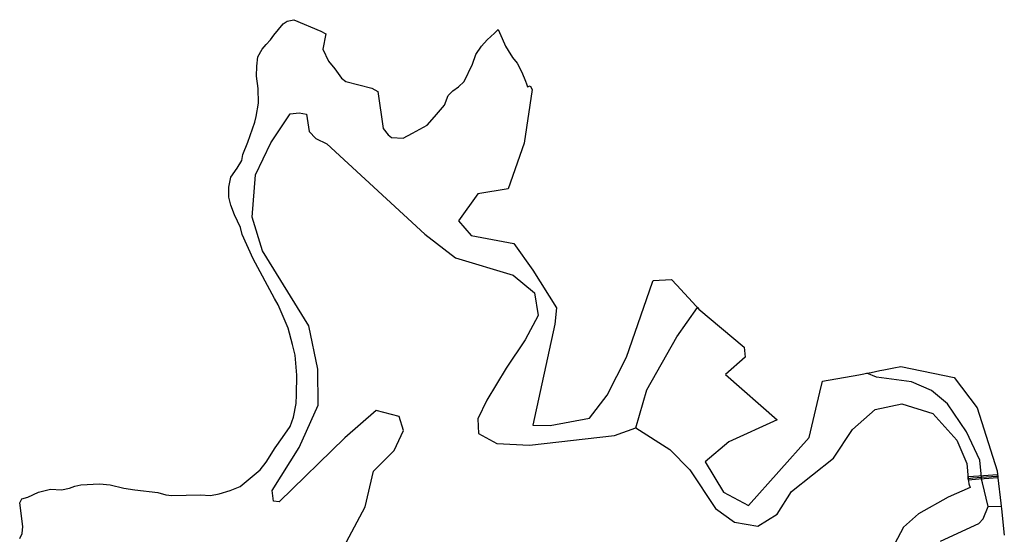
# Model space of a CAD drawing. Extents: x 577960 to 582939, y 6017202 to 6023066.
# Tile 216 of 217: x 581342 to 581889, y 6022353 to 6022639. Entities that reach past the tile are written whole.
import ezdxf

# ---------------------------------------------------------------- set-up
doc = ezdxf.new("R2010")
doc.units = 0
doc.header["$MEASUREMENT"] = 0
doc.linetypes.add('D', pattern=[0])
for name, color, linetype in [('LI__FLUR', 7, 'D'), ('LI__GEB', 7, 'Continuous'), ('LI__GEWAESSE', 7, 'D'), ('LI__STRASSE', 7, 'Continuous')]:
    doc.layers.add(name, color=color, linetype=linetype)

msp = doc.modelspace()

# ---------------------------------------------------------------- linework, layer by layer
at = {"layer": 'LI__FLUR', "color": 8, "linetype": 'D', "true_color": 0x808080}
for p, q in [((581483.302, 6022630.047), (581488.5, 6022636.384)), ((581488.5, 6022636.384), (581490.639, 6022637.923)), ((581490.639, 6022637.923), (581494.388, 6022638.673)), ((581494.388, 6022638.673), (581509.352, 6022632.266)), ((581481.413, 6022627.488), (581483.302, 6022630.047)), ((581509.352, 6022632.266), (581512.14, 6022630.776)), ((581512.14, 6022630.776), (581510.501, 6022622.33)), ((581601.823, 6022627.427), (581605.892, 6022631.276)), ((581605.892, 6022631.276), (581607.901, 6022633.185)), ((581607.901, 6022633.185), (581610.02, 6022628.167)), ((581476.735, 6022622.22), (581479.064, 6022624.849)), ((581479.064, 6022624.849), (581481.413, 6022627.488)), ((581595.476, 6022619.341), (581598.585, 6022623.919)), ((581598.585, 6022623.919), (581601.823, 6022627.427)), ((581610.02, 6022628.167), (581611.839, 6022623.879)), ((581611.839, 6022623.879), (581613.379, 6022621.5)), ((581473.746, 6022612.884), (581474.336, 6022618.002)), ((581474.336, 6022618.002), (581476.735, 6022622.22)), ((581510.501, 6022622.33), (581513.58, 6022615.543)), ((581593.587, 6022614.023), (581595.476, 6022619.341)), ((581613.379, 6022621.5), (581615.838, 6022617.711)), ((581473.656, 6022607.227), (581473.746, 6022612.884)), ((581513.58, 6022615.543), (581517.038, 6022611.455)), ((581588.958, 6022604.307), (581593.587, 6022614.023)), ((581615.838, 6022617.711), (581618.396, 6022614.463)), ((581618.396, 6022614.463), (581620.995, 6022609.605)), ((581474.606, 6022600.53), (581473.656, 6022607.227)), ((581517.038, 6022611.455), (581520.777, 6022606.127)), ((581620.995, 6022609.605), (581623.084, 6022604.497)), ((581520.777, 6022606.127), (581523.246, 6022604.338)), ((581523.246, 6022604.338), (581537.77, 6022600.569)), ((581585.83, 6022601.339), (581588.958, 6022604.307)), ((581623.084, 6022604.497), (581623.684, 6022603.028)), ((581623.684, 6022603.028), (581624.214, 6022601.398)), ((581624.214, 6022601.398), (581625.633, 6022601.848)), ((581625.633, 6022601.848), (581626.763, 6022599.849)), ((581474.645, 6022592.213), (581474.606, 6022600.53)), ((581537.77, 6022600.569), (581540.998, 6022598.83)), ((581540.998, 6022598.83), (581543.967, 6022578.169)), ((581577.993, 6022591.133), (581580.162, 6022596.631)), ((581580.162, 6022596.631), (581582.631, 6022599.18)), ((581582.631, 6022599.18), (581585.83, 6022601.339)), ((581626.763, 6022599.849), (581622.295, 6022570.092)), ((581473.426, 6022584.876), (581474.645, 6022592.213)), ((581572.465, 6022584.776), (581577.993, 6022591.133)), ((581468.718, 6022570.683), (581472.776, 6022581.798)), ((581472.776, 6022581.798), (581473.426, 6022584.876)), ((581560.27, 6022575.56), (581568.477, 6022580.088)), ((581568.477, 6022580.088), (581572.465, 6022584.776)), ((581543.967, 6022578.169), (581546.676, 6022574.69)), ((581546.676, 6022574.69), (581548.615, 6022573.211)), ((581555.072, 6022572.901), (581560.27, 6022575.56)), ((581465.939, 6022563.786), (581468.718, 6022570.683)), ((581548.615, 6022573.211), (581555.072, 6022572.901)), ((581622.295, 6022570.092), (581613.358, 6022544.683)), ((581465.449, 6022560.537), (581465.939, 6022563.786)), ((581462.84, 6022556.179), (581465.449, 6022560.537)), ((581459.401, 6022551.131), (581462.84, 6022556.179)), ((581458.322, 6022545.693), (581459.401, 6022551.131)), ((581458.212, 6022540.166), (581458.322, 6022545.693)), ((581596.475, 6022542.014), (581585.909, 6022526.911)), ((581613.358, 6022544.683), (581596.475, 6022542.014)), ((581459.301, 6022535.658), (581458.212, 6022540.166)), ((581461.42, 6022530.3), (581459.301, 6022535.658)), ((581464.809, 6022523.303), (581461.42, 6022530.3)), ((581585.909, 6022526.911), (581592.786, 6022518.844)), ((581465.609, 6022519.365), (581464.809, 6022523.303)), ((581471.816, 6022505.801), (581465.609, 6022519.365)), ((581592.786, 6022518.844), (581616.566, 6022514.256)), ((581616.566, 6022514.256), (581627.072, 6022499.582)), ((581483.551, 6022483.79), (581471.816, 6022505.801)), ((581627.072, 6022499.582), (581640.227, 6022478.681)), ((581679.17, 6022451.223), (581693.555, 6022492.775)), ((581693.555, 6022492.775), (581693.875, 6022493.724)), ((581693.875, 6022493.724), (581704.2, 6022494.304)), ((581704.2, 6022494.304), (581707.109, 6022491.155)), ((581707.109, 6022491.155), (581717.924, 6022479.441)), ((581485.67, 6022480.242), (581483.551, 6022483.79)), ((581491.178, 6022467.327), (581485.67, 6022480.242)), ((581640.227, 6022478.681), (581639.377, 6022469.545)), ((581717.924, 6022479.441), (581718.602, 6022478.706)), ((581718.602, 6022478.706), (581719.354, 6022477.891)), ((581719.354, 6022477.891), (581744.504, 6022456.71)), ((581493.666, 6022458.161), (581491.178, 6022467.327)), ((581639.377, 6022469.545), (581627.021, 6022413.489)), ((581495.186, 6022452.334), (581493.666, 6022458.161)), ((581744.504, 6022456.71), (581745.123, 6022451.192)), ((581496.065, 6022441.268), (581495.186, 6022452.334)), ((581668.355, 6022430.042), (581679.17, 6022451.223)), ((581745.123, 6022451.192), (581734.138, 6022441.556)), ((581815.019, 6022442.749), (581819.865, 6022443.727)), ((581819.865, 6022443.727), (581822.001, 6022444.157)), ((581822.001, 6022444.157), (581824.948, 6022444.757)), ((581824.948, 6022444.757), (581827.689, 6022445.304)), ((581827.689, 6022445.304), (581831.618, 6022446.104)), ((581831.618, 6022446.104), (581861.126, 6022439.976)), ((581495.835, 6022430.183), (581496.065, 6022441.268)), ((581734.138, 6022441.556), (581762.786, 6022416.347)), ((581786.506, 6022431.69), (581787.946, 6022437.898)), ((581787.946, 6022437.898), (581808.207, 6022441.376)), ((581808.207, 6022441.376), (581809.975, 6022441.732)), ((581809.975, 6022441.732), (581812.64, 6022442.27)), ((581812.64, 6022442.27), (581815.019, 6022442.749)), ((581861.126, 6022439.976), (581874.01, 6022422.973)), ((581495.725, 6022425.405), (581495.835, 6022430.183)), ((581658.619, 6022417.387), (581668.355, 6022430.042)), ((581780.689, 6022406.571), (581786.506, 6022431.69)), ((581494.196, 6022417.919), (581495.725, 6022425.405)), ((581874.01, 6022422.973), (581885.066, 6022388.078)), ((581492.327, 6022412.651), (581494.196, 6022417.919)), ((581636.688, 6022413.209), (581658.619, 6022417.387)), ((581762.786, 6022416.347), (581735.987, 6022404.242)), ((581487.978, 6022406.504), (581492.327, 6022412.651)), ((581627.021, 6022413.489), (581636.688, 6022413.209)), ((581484, 6022400.896), (581487.978, 6022406.504)), ((581746.862, 6022368.728), (581780.689, 6022406.571)), ((581479.032, 6022392.89), (581484, 6022400.896)), ((581735.987, 6022404.242), (581722.892, 6022392.977)), ((581464.468, 6022379.266), (581475.683, 6022388.541)), ((581475.683, 6022388.541), (581479.032, 6022392.89)), ((581722.892, 6022392.977), (581732.998, 6022376.195)), ((581885.066, 6022388.078), (581885.306, 6022385.939)), ((581885.306, 6022385.939), (581885.398, 6022385.061)), ((581885.398, 6022385.061), (581885.466, 6022384.42)), ((581885.466, 6022384.42), (581885.488, 6022384.222)), ((581885.488, 6022384.222), (581887.054, 6022370.008)), ((581352.504, 6022376.128), (581359.101, 6022377.837)), ((581359.101, 6022377.837), (581365.388, 6022377.587)), ((581365.388, 6022377.587), (581369.717, 6022378.427)), ((581369.717, 6022378.427), (581372.695, 6022379.566)), ((581372.695, 6022379.566), (581376.024, 6022380.286)), ((581376.024, 6022380.286), (581386.4, 6022380.766)), ((581386.4, 6022380.766), (581392.267, 6022380.186)), ((581392.267, 6022380.186), (581399.954, 6022378.447)), ((581399.954, 6022378.447), (581406.112, 6022377.427)), ((581406.112, 6022377.427), (581418.796, 6022376.007)), ((581458.94, 6022377.047), (581464.468, 6022379.266)), ((581342.078, 6022370.311), (581343.267, 6022372.41)), ((581343.267, 6022372.41), (581346.606, 6022373.489)), ((581346.606, 6022373.489), (581352.504, 6022376.128)), ((581418.796, 6022376.007), (581423.255, 6022374.658)), ((581423.255, 6022374.658), (581426.543, 6022374.278)), ((581426.543, 6022374.278), (581434.54, 6022374.628)), ((581434.54, 6022374.628), (581442.247, 6022374.768)), ((581442.247, 6022374.768), (581448.134, 6022374.438)), ((581448.134, 6022374.438), (581452.952, 6022375.257)), ((581452.952, 6022375.257), (581458.94, 6022377.047)), ((581732.998, 6022376.195), (581746.862, 6022368.728)), ((581343.747, 6022357.096), (581342.078, 6022370.311)), ((581887.054, 6022370.008), (581887.218, 6022368.517)), ((581887.218, 6022368.517), (581887.379, 6022367.023)), ((581887.379, 6022367.023), (581889.004, 6022352.313)), ((581343.377, 6022353.208), (581343.747, 6022357.096)), ((581342.207, 6022350.479), (581343.377, 6022353.208))]:
    msp.add_line(p, q, dxfattribs=at)
at = {"layer": 'LI__GEB', "color": 5, "linetype": 'D', "true_color": 0x0100ff}
for p, q in [((581868.877, 6022384.987), (581874.805, 6022385.33)), ((581868.997, 6022383.883), (581868.877, 6022384.987)), ((581869.104, 6022382.888), (581868.997, 6022383.883)), ((581874.912, 6022383.361), (581869.104, 6022382.888)), ((581874.805, 6022385.33), (581877.448, 6022385.484)), ((581877.907, 6022383.605), (581874.912, 6022383.361)), ((581877.448, 6022385.484), (581885.306, 6022385.939)), ((581885.488, 6022384.222), (581877.907, 6022383.605)), ((581885.306, 6022385.939), (581885.398, 6022385.061)), ((581885.306, 6022385.939), (581885.306, 6022385.939)), ((581885.398, 6022385.061), (581885.466, 6022384.42)), ((581885.466, 6022384.42), (581885.488, 6022384.222))]:
    msp.add_line(p, q, dxfattribs=at)
at = {"layer": 'LI__GEWAESSE', "color": 161, "linetype": 'D', "true_color": 0x55aaff}
for p, q in [((581481.571, 6022570.262), (581492.351, 6022586.311)), ((581492.351, 6022586.311), (581497.33, 6022586.975)), ((581497.33, 6022586.975), (581501.48, 6022586.146)), ((581501.48, 6022586.146), (581502.808, 6022576.518)), ((581502.808, 6022576.518), (581506.625, 6022572.701)), ((581473.074, 6022552.57), (581481.571, 6022570.262)), ((581506.625, 6022572.701), (581512.658, 6022569.663)), ((581512.658, 6022569.663), (581567.035, 6022519.484)), ((581471.275, 6022528.88), (581473.074, 6022552.57)), ((581476.873, 6022510.288), (581471.275, 6022528.88)), ((581567.035, 6022519.484), (581584.228, 6022506.289)), ((581502.662, 6022468.606), (581476.873, 6022510.288)), ((581584.228, 6022506.289), (581616.215, 6022496.693)), ((581616.215, 6022496.693), (581628.11, 6022486.898)), ((581628.11, 6022486.898), (581630.009, 6022474.403)), ((581630.009, 6022474.403), (581622.842, 6022460.759)), ((581507.66, 6022444.517), (581502.662, 6022468.606)), ((581622.842, 6022460.759), (581612.216, 6022445.016)), ((581507.859, 6022424.525), (581507.66, 6022444.517)), ((581612.216, 6022445.016), (581601.591, 6022427.353)), ((581601.591, 6022427.353), (581596.633, 6022416.948)), ((581497.264, 6022401.036), (581507.859, 6022424.525)), ((581540.146, 6022421.626), (581522.753, 6022406.333)), ((581552.841, 6022418.328), (581540.146, 6022421.626)), ((581804.737, 6022410.929), (581817.332, 6022422.124)), ((581817.332, 6022422.124), (581832.126, 6022425.223)), ((581832.126, 6022425.223), (581849.319, 6022419.825)), ((581555.24, 6022410.531), (581552.841, 6022418.328)), ((581596.633, 6022416.948), (581597.003, 6022408.721)), ((581849.319, 6022419.825), (581862.613, 6022405.031)), ((581550.142, 6022399.336), (581555.24, 6022410.531)), ((581672.462, 6022407.631), (581684.297, 6022411.869)), ((581684.297, 6022411.869), (581703.249, 6022399.884)), ((581794.041, 6022395.036), (581804.737, 6022410.929)), ((581522.753, 6022406.333), (581486.168, 6022370.749)), ((581597.003, 6022408.721), (581607.148, 6022403.194)), ((581625.211, 6022402.334), (581672.462, 6022407.631)), ((581862.613, 6022405.031), (581868.211, 6022392.136)), ((581482.37, 6022377.046), (581497.264, 6022401.036)), ((581538.647, 6022387.941), (581550.142, 6022399.336)), ((581607.148, 6022403.194), (581625.211, 6022402.334)), ((581703.249, 6022399.884), (581714.234, 6022388.629)), ((581770.851, 6022376.544), (581794.041, 6022395.036)), ((581714.234, 6022388.629), (581728.568, 6022367.148)), ((581868.211, 6022392.136), (581868.997, 6022383.883)), ((581533.998, 6022368.13), (581538.647, 6022387.941)), ((581868.997, 6022383.883), (581869.332, 6022380.781)), ((581870.036, 6022378.748), (581857.815, 6022373.345)), ((581869.332, 6022380.781), (581870.036, 6022378.748)), ((581482.969, 6022371.149), (581482.37, 6022377.046)), ((581762.854, 6022364.049), (581770.851, 6022376.544)), ((581857.815, 6022373.345), (581841.337, 6022364.163)), ((581486.168, 6022370.749), (581482.969, 6022371.149)), ((581519.055, 6022340.262), (581533.998, 6022368.13)), ((581728.568, 6022367.148), (581739.164, 6022359.452)), ((581752.159, 6022357.352), (581762.854, 6022364.049)), ((581841.337, 6022364.163), (581832.962, 6022356.835)), ((581739.164, 6022359.452), (581752.159, 6022357.352)), ((581832.962, 6022356.835), (581824.929, 6022341.359))]:
    msp.add_line(p, q, dxfattribs=at)
at = {"layer": 'LI__GEWAESSE', "color": 161, "linetype": 'D', "true_color": 0x56aaff}
for p, q in [((581707.177, 6022462.408), (581718.602, 6022478.706)), ((581690.384, 6022433.12), (581707.177, 6022462.408)), ((581684.297, 6022411.869), (581690.384, 6022433.12)), ((581868.997, 6022383.883), (581871.503, 6022384.087)), ((581871.503, 6022384.087), (581876.405, 6022384.486)), ((581876.405, 6022384.486), (581884.737, 6022385.005)), ((581884.737, 6022385.005), (581885.398, 6022385.061))]:
    msp.add_line(p, q, dxfattribs=at)
at = {"layer": 'LI__STRASSE', "color": 251, "linetype": 'D', "true_color": 0x656464}
for p, q in [((581817.937, 6022440.164), (581812.64, 6022442.27)), ((581837.437, 6022437.565), (581817.937, 6022440.164)), ((581848.629, 6022432.591), (581837.437, 6022437.565)), ((581857.519, 6022425.288), (581848.629, 6022432.591)), ((581867.917, 6022409.81), (581857.519, 6022425.288)), ((581875.378, 6022393.935), (581867.917, 6022409.81)), ((581876.405, 6022384.486), (581875.378, 6022393.935)), ((581876.412, 6022383.402), (581876.405, 6022384.486)), ((581876.909, 6022381.365), (581876.412, 6022383.402)), ((581880.116, 6022368.217), (581876.909, 6022381.365)), ((581877.227, 6022361.429), (581880.116, 6022368.217)), ((581880.116, 6022368.217), (581887.218, 6022368.517)), ((581874.918, 6022358.741), (581877.227, 6022361.429)), ((581853.547, 6022348.905), (581874.918, 6022358.741))]:
    msp.add_line(p, q, dxfattribs=at)

doc.saveas('drawing.dxf')
